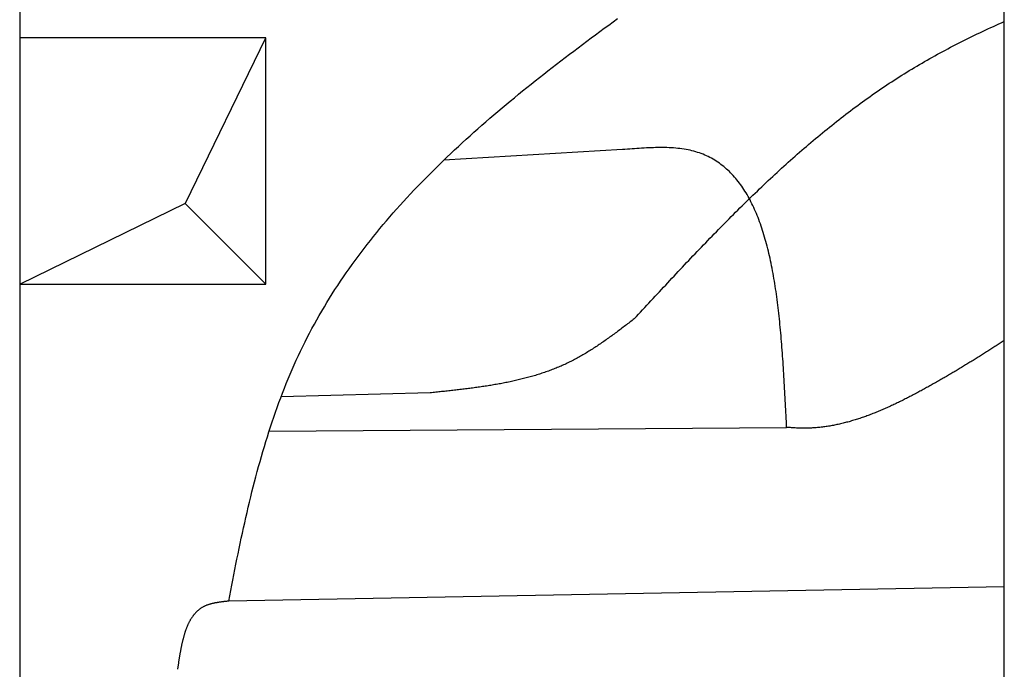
# Model space of a CAD drawing. Extents: x 1073 to 6773, y 5741 to 11866.
# Tile 4 of 54: x 1073 to 1473, y 8793 to 9057. Entities that reach past the tile are written whole.
import ezdxf

# ---------------------------------------------------------------- set-up
doc = ezdxf.new("R2010")
doc.units = 0
doc.layers.get('0').update_dxf_attribs({"linetype": 'CONTINUOUS'})
doc.layers.add('BREAKTHROUGH', color=1, linetype='CONTINUOUS')
doc.layers.add('CAR', color=10, linetype='CONTINUOUS')

msp = doc.modelspace()

# ---------------------------------------------------------------- linework, layer by layer
for p, q in [((1072.77, 11365.9), (1072.77, 5915.9)), ((1472.77, 8708.02), (1472.77, 10583.02))]:
    msp.add_line(p, q)
at = {"layer": 'BREAKTHROUGH'}
for p, q in [((1140.08, 8982.53), (1172.71, 9049.58)), ((1072.71, 8949.58), (1140.08, 8982.53)), ((1139.86, 8982.43), (1172.71, 8949.58))]:
    msp.add_line(p, q, dxfattribs=at)
msp.add_lwpolyline([(1172.71, 9049.58), (1072.71, 9049.58), (1072.71, 8949.58), (1172.71, 8949.58)], close=True, dxfattribs=at)
at = {"layer": 'CAR'}
for p, q in [((1317.66, 9004.22), (1245.01, 8999.91)), ((1239.53, 8905.5), (1178.92, 8903.82)), ((1174.08, 8889.94), (1384.33, 8891.48)), ((1472.77, 8826.74), (1157.73, 8820.94))]:
    msp.add_line(p, q, dxfattribs=at)
for points in [[(1157.73, 8820.94, 0), (1158.12, 8823.09, 0), (1158.52, 8825.22, 0), (1158.92, 8827.36, 0), (1159.33, 8829.5, 0), (1159.74, 8831.63, 0), (1160.16, 8833.76, 0), (1160.57, 8835.89, 0), (1161, 8838.01, 0), (1161.43, 8840.13, 0), (1161.86, 8842.25, 0), (1162.3, 8844.36, 0), (1162.75, 8846.47, 0), (1163.2, 8848.58, 0), (1163.66, 8850.68, 0), (1164.13, 8852.78, 0), (1164.6, 8854.88, 0), (1165.08, 8856.97, 0), (1165.57, 8859.05, 0), (1166.07, 8861.13, 0), (1166.57, 8863.21, 0), (1167.09, 8865.28, 0), (1167.61, 8867.35, 0), (1168.14, 8869.41, 0), (1168.68, 8871.46, 0), (1169.23, 8873.51, 0), (1169.79, 8875.56, 0), (1170.36, 8877.6, 0), (1170.93, 8879.63, 0), (1171.52, 8881.65, 0), (1172.13, 8883.67, 0), (1172.74, 8885.68, 0), (1173.36, 8887.69, 0), (1174, 8889.69, 0), (1174.64, 8891.68, 0), (1175.3, 8893.67, 0), (1175.97, 8895.64, 0), (1176.66, 8897.61, 0), (1177.36, 8899.57, 0), (1178.07, 8901.53, 0), (1178.79, 8903.47, 0), (1179.53, 8905.41, 0), (1180.28, 8907.34, 0), (1181.05, 8909.26, 0), (1181.83, 8911.17, 0), (1182.63, 8913.08, 0), (1183.44, 8914.97, 0), (1184.26, 8916.85, 0), (1185.11, 8918.73, 0), (1185.96, 8920.6, 0), (1186.84, 8922.45, 0), (1187.73, 8924.3, 0), (1188.64, 8926.14, 0), (1189.56, 8927.96, 0), (1190.5, 8929.78, 0), (1191.46, 8931.59, 0), (1192.44, 8933.38, 0), (1193.43, 8935.17, 0), (1194.44, 8936.95, 0), (1195.46, 8938.71, 0), (1196.5, 8940.47, 0), (1197.56, 8942.22, 0), (1198.63, 8943.96, 0), (1199.72, 8945.69, 0), (1200.82, 8947.41, 0), (1201.94, 8949.12, 0), (1203.07, 8950.83, 0), (1204.22, 8952.52, 0), (1205.38, 8954.21, 0), (1206.56, 8955.88, 0), (1207.75, 8957.55, 0), (1208.96, 8959.21, 0), (1210.18, 8960.86, 0), (1211.41, 8962.5, 0), (1212.66, 8964.14, 0), (1213.92, 8965.77, 0), (1215.2, 8967.39, 0), (1216.48, 8969, 0), (1217.79, 8970.6, 0), (1219.1, 8972.19, 0), (1220.43, 8973.78, 0), (1221.77, 8975.36, 0), (1223.12, 8976.94, 0), (1224.48, 8978.5, 0), (1225.86, 8980.06, 0), (1227.25, 8981.61, 0), (1228.65, 8983.15, 0), (1230.06, 8984.69, 0), (1231.49, 8986.22, 0), (1232.92, 8987.75, 0), (1234.37, 8989.26, 0), (1235.83, 8990.77, 0), (1237.29, 8992.28, 0), (1238.77, 8993.77, 0), (1240.26, 8995.27, 0), (1241.76, 8996.75, 0), (1243.27, 8998.23, 0), (1244.79, 8999.7, 0), (1246.32, 9001.17, 0), (1247.86, 9002.63, 0), (1249.41, 9004.09, 0), (1250.97, 9005.54, 0), (1252.54, 9006.98, 0), (1254.12, 9008.42, 0), (1255.7, 9009.85, 0), (1257.3, 9011.28, 0), (1258.9, 9012.7, 0), (1260.52, 9014.12, 0), (1262.14, 9015.54, 0), (1263.77, 9016.94, 0), (1265.4, 9018.35, 0), (1267.05, 9019.75, 0), (1268.7, 9021.14, 0), (1270.36, 9022.53, 0), (1272.03, 9023.92, 0), (1273.7, 9025.3, 0), (1275.38, 9026.68, 0), (1277.07, 9028.05, 0), (1278.77, 9029.42, 0), (1280.47, 9030.78, 0), (1282.18, 9032.14, 0), (1283.89, 9033.5, 0), (1285.61, 9034.86, 0), (1287.34, 9036.21, 0), (1289.07, 9037.55, 0), (1290.81, 9038.9, 0), (1292.55, 9040.24, 0), (1294.3, 9041.58, 0), (1296.06, 9042.91, 0), (1297.81, 9044.24, 0), (1299.58, 9045.57, 0), (1301.35, 9046.9, 0), (1303.12, 9048.22, 0), (1304.9, 9049.54, 0), (1306.68, 9050.86, 0), (1308.46, 9052.17, 0), (1310.25, 9053.49, 0), (1312.04, 9054.8, 0), (1313.84, 9056.11, 0), (1315.64, 9057.41, 0)], [(1322.43, 8935.55, 0), (1323.28, 8936.46, 0), (1324.13, 8937.38, 0), (1324.98, 8938.29, 0), (1325.83, 8939.21, 0), (1326.68, 8940.12, 0), (1327.52, 8941.04, 0), (1328.37, 8941.95, 0), (1329.22, 8942.87, 0), (1330.07, 8943.78, 0), (1330.92, 8944.7, 0), (1331.77, 8945.61, 0), (1332.62, 8946.53, 0), (1333.47, 8947.44, 0), (1334.32, 8948.35, 0), (1335.18, 8949.26, 0), (1336.03, 8950.17, 0), (1336.88, 8951.09, 0), (1337.73, 8952, 0), (1338.58, 8952.91, 0), (1339.44, 8953.81, 0), (1340.29, 8954.72, 0), (1341.15, 8955.63, 0), (1342, 8956.54, 0), (1342.86, 8957.44, 0), (1343.71, 8958.35, 0), (1344.57, 8959.25, 0), (1345.42, 8960.15, 0), (1346.28, 8961.05, 0), (1347.14, 8961.95, 0), (1348, 8962.85, 0), (1348.86, 8963.75, 0), (1349.72, 8964.65, 0), (1350.58, 8965.54, 0), (1351.44, 8966.44, 0), (1352.31, 8967.33, 0), (1353.17, 8968.22, 0), (1354.03, 8969.11, 0), (1354.9, 8970, 0), (1355.77, 8970.89, 0), (1356.63, 8971.78, 0), (1357.5, 8972.66, 0), (1358.37, 8973.54, 0), (1359.24, 8974.42, 0), (1360.11, 8975.3, 0), (1360.98, 8976.18, 0), (1361.86, 8977.06, 0), (1362.73, 8977.93, 0), (1363.61, 8978.8, 0), (1364.48, 8979.68, 0), (1365.36, 8980.54, 0), (1366.24, 8981.41, 0), (1367.12, 8982.28, 0), (1368, 8983.14, 0), (1368.89, 8984, 0), (1369.77, 8984.86, 0), (1370.65, 8985.72, 0), (1371.54, 8986.57, 0), (1372.43, 8987.42, 0), (1373.32, 8988.27, 0), (1374.21, 8989.12, 0), (1375.1, 8989.97, 0), (1375.99, 8990.81, 0), (1376.89, 8991.65, 0), (1377.79, 8992.49, 0), (1378.68, 8993.33, 0), (1379.58, 8994.16, 0), (1380.49, 8994.99, 0), (1381.39, 8995.82, 0), (1382.29, 8996.64, 0), (1383.2, 8997.47, 0), (1384.11, 8998.29, 0), (1385.02, 8999.11, 0), (1385.93, 8999.92, 0), (1386.84, 9000.73, 0), (1387.75, 9001.54, 0), (1388.67, 9002.35, 0), (1389.59, 9003.15, 0), (1390.51, 9003.95, 0), (1391.43, 9004.75, 0), (1392.35, 9005.54, 0), (1393.28, 9006.34, 0), (1394.21, 9007.12, 0), (1395.14, 9007.91, 0), (1396.07, 9008.69, 0), (1397, 9009.47, 0), (1397.94, 9010.25, 0), (1398.87, 9011.02, 0), (1399.81, 9011.79, 0), (1400.76, 9012.55, 0), (1401.7, 9013.31, 0), (1402.65, 9014.07, 0), (1403.59, 9014.83, 0), (1404.54, 9015.58, 0), (1405.5, 9016.33, 0), (1406.45, 9017.07, 0), (1407.41, 9017.81, 0), (1408.37, 9018.55, 0), (1409.33, 9019.28, 0), (1410.29, 9020.01, 0), (1411.26, 9020.74, 0), (1412.23, 9021.46, 0), (1413.2, 9022.18, 0), (1414.17, 9022.89, 0), (1415.15, 9023.6, 0), (1416.12, 9024.31, 0), (1417.11, 9025.01, 0), (1418.09, 9025.71, 0), (1419.07, 9026.4, 0), (1420.06, 9027.09, 0), (1421.05, 9027.78, 0), (1422.05, 9028.46, 0), (1423.04, 9029.13, 0), (1424.04, 9029.81, 0), (1425.04, 9030.48, 0), (1426.05, 9031.14, 0), (1427.05, 9031.8, 0), (1428.06, 9032.45, 0), (1429.08, 9033.1, 0), (1430.09, 9033.75, 0), (1431.11, 9034.39, 0), (1432.13, 9035.03, 0), (1433.15, 9035.66, 0), (1434.18, 9036.29, 0), (1435.21, 9036.91, 0), (1436.24, 9037.53, 0), (1437.28, 9038.15, 0), (1438.31, 9038.76, 0), (1439.35, 9039.37, 0), (1440.39, 9039.97, 0), (1441.44, 9040.57, 0), (1442.49, 9041.16, 0), (1443.54, 9041.75, 0), (1444.59, 9042.34, 0), (1445.64, 9042.92, 0), (1446.7, 9043.49, 0), (1447.76, 9044.07, 0), (1448.82, 9044.64, 0), (1449.89, 9045.2, 0), (1450.96, 9045.77, 0), (1452.03, 9046.32, 0), (1453.1, 9046.88, 0), (1454.17, 9047.43, 0), (1455.25, 9047.97, 0), (1456.33, 9048.52, 0), (1457.41, 9049.06, 0), (1458.49, 9049.59, 0), (1459.58, 9050.12, 0), (1460.67, 9050.65, 0), (1461.76, 9051.18, 0), (1462.85, 9051.7, 0), (1463.94, 9052.21, 0), (1465.04, 9052.73, 0), (1466.14, 9053.24, 0), (1467.24, 9053.75, 0), (1468.34, 9054.25, 0), (1469.45, 9054.75, 0), (1470.55, 9055.25, 0), (1471.66, 9055.74, 0), (1472.77, 9056.23, 0)], [(1384.33, 8891.48, 0), (1384.27, 8892.7, 0), (1384.21, 8893.92, 0), (1384.15, 8895.14, 0), (1384.09, 8896.36, 0), (1384.03, 8897.57, 0), (1383.97, 8898.79, 0), (1383.91, 8900.01, 0), (1383.85, 8901.22, 0), (1383.79, 8902.43, 0), (1383.72, 8903.65, 0), (1383.66, 8904.86, 0), (1383.59, 8906.07, 0), (1383.53, 8907.28, 0), (1383.46, 8908.49, 0), (1383.39, 8909.69, 0), (1383.32, 8910.89, 0), (1383.25, 8912.1, 0), (1383.18, 8913.3, 0), (1383.1, 8914.49, 0), (1383.02, 8915.69, 0), (1382.95, 8916.88, 0), (1382.87, 8918.07, 0), (1382.78, 8919.26, 0), (1382.7, 8920.44, 0), (1382.61, 8921.62, 0), (1382.53, 8922.8, 0), (1382.44, 8923.97, 0), (1382.34, 8925.15, 0), (1382.25, 8926.31, 0), (1382.15, 8927.48, 0), (1382.05, 8928.64, 0), (1381.95, 8929.79, 0), (1381.84, 8930.95, 0), (1381.73, 8932.1, 0), (1381.62, 8933.24, 0), (1381.5, 8934.38, 0), (1381.38, 8935.51, 0), (1381.26, 8936.65, 0), (1381.14, 8937.77, 0), (1381.01, 8938.89, 0), (1380.88, 8940.01, 0), (1380.74, 8941.12, 0), (1380.6, 8942.22, 0), (1380.46, 8943.33, 0), (1380.31, 8944.42, 0), (1380.16, 8945.51, 0), (1380.01, 8946.59, 0), (1379.85, 8947.67, 0), (1379.68, 8948.74, 0), (1379.52, 8949.81, 0), (1379.34, 8950.87, 0), (1379.17, 8951.92, 0), (1378.99, 8952.97, 0), (1378.8, 8954, 0), (1378.61, 8955.04, 0), (1378.41, 8956.06, 0), (1378.21, 8957.08, 0), (1378.01, 8958.09, 0), (1377.8, 8959.1, 0), (1377.58, 8960.1, 0), (1377.36, 8961.09, 0), (1377.13, 8962.07, 0), (1376.9, 8963.04, 0), (1376.66, 8964.01, 0), (1376.42, 8964.97, 0), (1376.17, 8965.92, 0), (1375.92, 8966.86, 0), (1375.66, 8967.79, 0), (1375.39, 8968.72, 0), (1375.12, 8969.64, 0), (1374.84, 8970.54, 0), (1374.55, 8971.44, 0), (1374.26, 8972.33, 0), (1373.96, 8973.21, 0), (1373.66, 8974.09, 0), (1373.35, 8974.95, 0), (1373.03, 8975.8, 0), (1372.71, 8976.64, 0), (1372.37, 8977.48, 0), (1372.04, 8978.3, 0), (1371.69, 8979.11, 0), (1371.34, 8979.92, 0), (1370.98, 8980.71, 0), (1370.61, 8981.49, 0), (1370.24, 8982.27, 0), (1369.85, 8983.03, 0), (1369.46, 8983.78, 0), (1369.07, 8984.52, 0), (1368.66, 8985.25, 0), (1368.25, 8985.97, 0), (1367.83, 8986.67, 0), (1367.4, 8987.37, 0), (1366.96, 8988.05, 0), (1366.52, 8988.72, 0), (1366.06, 8989.38, 0), (1365.6, 8990.03, 0), (1365.13, 8990.67, 0), (1364.65, 8991.29, 0), (1364.16, 8991.91, 0), (1363.67, 8992.51, 0), (1363.16, 8993.09, 0), (1362.65, 8993.67, 0), (1362.12, 8994.23, 0), (1361.59, 8994.78, 0), (1361.05, 8995.31, 0), (1360.5, 8995.84, 0), (1359.94, 8996.35, 0), (1359.37, 8996.84, 0), (1358.79, 8997.33, 0), (1358.2, 8997.8, 0), (1357.6, 8998.25, 0), (1357, 8998.69, 0), (1356.38, 8999.12, 0), (1355.75, 8999.53, 0), (1355.11, 8999.93, 0), (1354.46, 9000.32, 0), (1353.8, 9000.69, 0), (1353.14, 9001.04, 0), (1352.46, 9001.38, 0), (1351.77, 9001.71, 0), (1351.07, 9002.02, 0), (1350.36, 9002.32, 0), (1349.63, 9002.6, 0), (1348.9, 9002.86, 0), (1348.16, 9003.11, 0), (1347.4, 9003.35, 0), (1346.64, 9003.57, 0), (1345.86, 9003.77, 0), (1345.07, 9003.95, 0), (1344.27, 9004.13, 0), (1343.46, 9004.28, 0), (1342.64, 9004.42, 0), (1341.81, 9004.54, 0), (1340.96, 9004.65, 0), (1340.11, 9004.74, 0), (1339.25, 9004.82, 0), (1338.37, 9004.89, 0), (1337.49, 9004.95, 0), (1336.6, 9004.99, 0), (1335.7, 9005.02, 0), (1334.8, 9005.04, 0), (1333.89, 9005.05, 0), (1332.97, 9005.05, 0), (1332.04, 9005.05, 0), (1331.11, 9005.03, 0), (1330.17, 9005, 0), (1329.23, 9004.97, 0), (1328.28, 9004.93, 0), (1327.33, 9004.89, 0), (1326.38, 9004.84, 0), (1325.42, 9004.78, 0), (1324.46, 9004.72, 0), (1323.49, 9004.66, 0), (1322.52, 9004.59, 0), (1321.55, 9004.52, 0), (1320.58, 9004.45, 0), (1319.61, 9004.38, 0), (1318.64, 9004.3, 0), (1317.66, 9004.22, 0)], [(1322.43, 8935.55, 0), (1321.98, 8935.2, 0), (1321.52, 8934.85, 0), (1321.07, 8934.5, 0), (1320.61, 8934.16, 0), (1320.16, 8933.81, 0), (1319.71, 8933.47, 0), (1319.25, 8933.12, 0), (1318.8, 8932.78, 0), (1318.34, 8932.43, 0), (1317.89, 8932.09, 0), (1317.43, 8931.74, 0), (1316.98, 8931.4, 0), (1316.52, 8931.06, 0), (1316.06, 8930.72, 0), (1315.61, 8930.38, 0), (1315.15, 8930.04, 0), (1314.69, 8929.7, 0), (1314.23, 8929.36, 0), (1313.77, 8929.03, 0), (1313.31, 8928.69, 0), (1312.86, 8928.36, 0), (1312.39, 8928.03, 0), (1311.93, 8927.7, 0), (1311.47, 8927.37, 0), (1311.01, 8927.04, 0), (1310.55, 8926.72, 0), (1310.08, 8926.39, 0), (1309.62, 8926.07, 0), (1309.15, 8925.75, 0), (1308.69, 8925.43, 0), (1308.22, 8925.11, 0), (1307.75, 8924.8, 0), (1307.28, 8924.49, 0), (1306.82, 8924.18, 0), (1306.34, 8923.87, 0), (1305.87, 8923.56, 0), (1305.4, 8923.26, 0), (1304.93, 8922.96, 0), (1304.45, 8922.66, 0), (1303.98, 8922.36, 0), (1303.5, 8922.07, 0), (1303.02, 8921.78, 0), (1302.54, 8921.49, 0), (1302.06, 8921.2, 0), (1301.58, 8920.92, 0), (1301.1, 8920.64, 0), (1300.62, 8920.36, 0), (1300.13, 8920.09, 0), (1299.64, 8919.82, 0), (1299.16, 8919.55, 0), (1298.67, 8919.29, 0), (1298.18, 8919.02, 0), (1297.68, 8918.77, 0), (1297.19, 8918.51, 0), (1296.7, 8918.26, 0), (1296.2, 8918.01, 0), (1295.7, 8917.77, 0), (1295.2, 8917.53, 0), (1294.7, 8917.29, 0), (1294.2, 8917.06, 0), (1293.69, 8916.83, 0), (1293.19, 8916.61, 0), (1292.68, 8916.38, 0), (1292.17, 8916.16, 0), (1291.66, 8915.95, 0), (1291.15, 8915.74, 0), (1290.64, 8915.53, 0), (1290.12, 8915.32, 0), (1289.61, 8915.12, 0), (1289.09, 8914.92, 0), (1288.57, 8914.72, 0), (1288.06, 8914.53, 0), (1287.53, 8914.34, 0), (1287.01, 8914.15, 0), (1286.49, 8913.96, 0), (1285.96, 8913.78, 0), (1285.44, 8913.6, 0), (1284.91, 8913.43, 0), (1284.38, 8913.25, 0), (1283.85, 8913.08, 0), (1283.32, 8912.92, 0), (1282.79, 8912.75, 0), (1282.26, 8912.59, 0), (1281.72, 8912.43, 0), (1281.19, 8912.27, 0), (1280.65, 8912.12, 0), (1280.12, 8911.97, 0), (1279.58, 8911.82, 0), (1279.04, 8911.67, 0), (1278.5, 8911.53, 0), (1277.96, 8911.39, 0), (1277.41, 8911.25, 0), (1276.87, 8911.11, 0), (1276.33, 8910.98, 0), (1275.78, 8910.84, 0), (1275.23, 8910.71, 0), (1274.69, 8910.58, 0), (1274.14, 8910.46, 0), (1273.59, 8910.34, 0), (1273.04, 8910.21, 0), (1272.49, 8910.09, 0), (1271.93, 8909.98, 0), (1271.38, 8909.86, 0), (1270.83, 8909.75, 0), (1270.27, 8909.64, 0), (1269.72, 8909.53, 0), (1269.16, 8909.42, 0), (1268.61, 8909.31, 0), (1268.05, 8909.21, 0), (1267.49, 8909.11, 0), (1266.93, 8909, 0), (1266.37, 8908.91, 0), (1265.81, 8908.81, 0), (1265.25, 8908.71, 0), (1264.69, 8908.62, 0), (1264.12, 8908.53, 0), (1263.56, 8908.43, 0), (1263, 8908.34, 0), (1262.43, 8908.26, 0), (1261.87, 8908.17, 0), (1261.3, 8908.08, 0), (1260.74, 8908, 0), (1260.17, 8907.92, 0), (1259.6, 8907.83, 0), (1259.03, 8907.75, 0), (1258.47, 8907.67, 0), (1257.9, 8907.6, 0), (1257.33, 8907.52, 0), (1256.76, 8907.44, 0), (1256.19, 8907.37, 0), (1255.62, 8907.3, 0), (1255.05, 8907.22, 0), (1254.48, 8907.15, 0), (1253.9, 8907.08, 0), (1253.33, 8907.01, 0), (1252.76, 8906.94, 0), (1252.19, 8906.87, 0), (1251.61, 8906.8, 0), (1251.04, 8906.74, 0), (1250.47, 8906.67, 0), (1249.89, 8906.6, 0), (1249.32, 8906.54, 0), (1248.74, 8906.48, 0), (1248.17, 8906.41, 0), (1247.59, 8906.35, 0), (1247.02, 8906.29, 0), (1246.44, 8906.22, 0), (1245.87, 8906.16, 0), (1245.29, 8906.1, 0), (1244.71, 8906.04, 0), (1244.14, 8905.98, 0), (1243.56, 8905.92, 0), (1242.99, 8905.86, 0), (1242.41, 8905.8, 0), (1241.83, 8905.74, 0), (1241.26, 8905.68, 0), (1240.68, 8905.62, 0), (1240.1, 8905.56, 0), (1239.53, 8905.5, 0)], [(1472.77, 8926.72, 0), (1472.35, 8926.45, 0), (1471.93, 8926.18, 0), (1471.51, 8925.91, 0), (1471.09, 8925.64, 0), (1470.67, 8925.37, 0), (1470.25, 8925.1, 0), (1469.83, 8924.83, 0), (1469.41, 8924.56, 0), (1468.99, 8924.29, 0), (1468.56, 8924.02, 0), (1468.14, 8923.75, 0), (1467.72, 8923.48, 0), (1467.3, 8923.21, 0), (1466.87, 8922.94, 0), (1466.45, 8922.67, 0), (1466.03, 8922.4, 0), (1465.6, 8922.13, 0), (1465.18, 8921.87, 0), (1464.76, 8921.6, 0), (1464.33, 8921.33, 0), (1463.91, 8921.06, 0), (1463.48, 8920.8, 0), (1463.06, 8920.53, 0), (1462.63, 8920.26, 0), (1462.2, 8920, 0), (1461.78, 8919.73, 0), (1461.35, 8919.46, 0), (1460.92, 8919.2, 0), (1460.49, 8918.93, 0), (1460.07, 8918.67, 0), (1459.64, 8918.4, 0), (1459.21, 8918.14, 0), (1458.78, 8917.88, 0), (1458.35, 8917.61, 0), (1457.92, 8917.35, 0), (1457.49, 8917.08, 0), (1457.06, 8916.82, 0), (1456.63, 8916.56, 0), (1456.2, 8916.3, 0), (1455.76, 8916.03, 0), (1455.33, 8915.77, 0), (1454.9, 8915.51, 0), (1454.47, 8915.25, 0), (1454.03, 8914.99, 0), (1453.6, 8914.73, 0), (1453.16, 8914.47, 0), (1452.73, 8914.21, 0), (1452.29, 8913.95, 0), (1451.86, 8913.69, 0), (1451.42, 8913.43, 0), (1450.98, 8913.17, 0), (1450.54, 8912.92, 0), (1450.11, 8912.66, 0), (1449.67, 8912.4, 0), (1449.23, 8912.15, 0), (1448.79, 8911.89, 0), (1448.35, 8911.63, 0), (1447.91, 8911.38, 0), (1447.47, 8911.12, 0), (1447.02, 8910.87, 0), (1446.58, 8910.61, 0), (1446.14, 8910.36, 0), (1445.69, 8910.11, 0), (1445.25, 8909.85, 0), (1444.8, 8909.6, 0), (1444.36, 8909.35, 0), (1443.91, 8909.1, 0), (1443.47, 8908.85, 0), (1443.02, 8908.6, 0), (1442.57, 8908.35, 0), (1442.12, 8908.1, 0), (1441.67, 8907.85, 0), (1441.22, 8907.6, 0), (1440.77, 8907.35, 0), (1440.32, 8907.1, 0), (1439.87, 8906.86, 0), (1439.41, 8906.61, 0), (1438.96, 8906.36, 0), (1438.51, 8906.12, 0), (1438.05, 8905.87, 0), (1437.6, 8905.63, 0), (1437.14, 8905.39, 0), (1436.68, 8905.14, 0), (1436.23, 8904.9, 0), (1435.77, 8904.66, 0), (1435.31, 8904.42, 0), (1434.85, 8904.18, 0), (1434.39, 8903.94, 0), (1433.93, 8903.71, 0), (1433.47, 8903.47, 0), (1433.01, 8903.23, 0), (1432.55, 8903, 0), (1432.08, 8902.77, 0), (1431.62, 8902.53, 0), (1431.15, 8902.3, 0), (1430.69, 8902.07, 0), (1430.22, 8901.85, 0), (1429.76, 8901.62, 0), (1429.29, 8901.39, 0), (1428.82, 8901.17, 0), (1428.36, 8900.95, 0), (1427.89, 8900.72, 0), (1427.42, 8900.5, 0), (1426.95, 8900.29, 0), (1426.48, 8900.07, 0), (1426.01, 8899.85, 0), (1425.54, 8899.64, 0), (1425.06, 8899.43, 0), (1424.59, 8899.22, 0), (1424.12, 8899.01, 0), (1423.65, 8898.81, 0), (1423.17, 8898.6, 0), (1422.7, 8898.4, 0), (1422.22, 8898.2, 0), (1421.75, 8898, 0), (1421.27, 8897.8, 0), (1420.79, 8897.61, 0), (1420.32, 8897.41, 0), (1419.84, 8897.22, 0), (1419.36, 8897.04, 0), (1418.88, 8896.85, 0), (1418.4, 8896.67, 0), (1417.92, 8896.48, 0), (1417.44, 8896.31, 0), (1416.96, 8896.13, 0), (1416.48, 8895.95, 0), (1416, 8895.78, 0), (1415.52, 8895.61, 0), (1415.03, 8895.44, 0), (1414.55, 8895.28, 0), (1414.07, 8895.12, 0), (1413.58, 8894.96, 0), (1413.1, 8894.8, 0), (1412.61, 8894.65, 0), (1412.13, 8894.5, 0), (1411.64, 8894.35, 0), (1411.16, 8894.2, 0), (1410.67, 8894.06, 0), (1410.18, 8893.92, 0), (1409.69, 8893.78, 0), (1409.2, 8893.65, 0), (1408.72, 8893.52, 0), (1408.23, 8893.39, 0), (1407.74, 8893.27, 0), (1407.25, 8893.14, 0), (1406.76, 8893.03, 0), (1406.27, 8892.91, 0), (1405.78, 8892.8, 0), (1405.28, 8892.69, 0), (1404.79, 8892.58, 0), (1404.3, 8892.48, 0), (1403.81, 8892.38, 0), (1403.31, 8892.29, 0), (1402.82, 8892.2, 0), (1402.33, 8892.11, 0), (1401.83, 8892.02, 0), (1401.34, 8891.94, 0), (1400.84, 8891.86, 0), (1400.35, 8891.79, 0), (1399.85, 8891.72, 0), (1399.36, 8891.65, 0), (1398.86, 8891.59, 0), (1398.36, 8891.53, 0), (1397.87, 8891.48, 0), (1397.37, 8891.43, 0), (1396.87, 8891.38, 0), (1396.37, 8891.34, 0), (1395.87, 8891.3, 0), (1395.38, 8891.26, 0), (1394.88, 8891.23, 0), (1394.38, 8891.2, 0), (1393.88, 8891.18, 0), (1393.38, 8891.16, 0), (1392.88, 8891.15, 0), (1392.38, 8891.14, 0), (1391.88, 8891.13, 0), (1391.37, 8891.13, 0), (1390.87, 8891.13, 0), (1390.37, 8891.14, 0), (1389.87, 8891.15, 0), (1389.37, 8891.17, 0), (1388.86, 8891.19, 0), (1388.36, 8891.21, 0), (1387.86, 8891.24, 0), (1387.35, 8891.27, 0), (1386.85, 8891.3, 0), (1386.35, 8891.34, 0), (1385.84, 8891.37, 0), (1385.34, 8891.41, 0), (1384.84, 8891.44, 0), (1384.33, 8891.48, 0)], [(1157.73, 8820.94, 0), (1157.48, 8820.92, 0), (1157.22, 8820.89, 0), (1156.97, 8820.86, 0), (1156.72, 8820.84, 0), (1156.46, 8820.81, 0), (1156.21, 8820.78, 0), (1155.96, 8820.75, 0), (1155.71, 8820.72, 0), (1155.46, 8820.69, 0), (1155.21, 8820.66, 0), (1154.96, 8820.63, 0), (1154.71, 8820.6, 0), (1154.46, 8820.57, 0), (1154.21, 8820.54, 0), (1153.97, 8820.5, 0), (1153.72, 8820.47, 0), (1153.48, 8820.43, 0), (1153.23, 8820.39, 0), (1152.99, 8820.35, 0), (1152.75, 8820.31, 0), (1152.51, 8820.27, 0), (1152.27, 8820.22, 0), (1152.03, 8820.18, 0), (1151.8, 8820.13, 0), (1151.56, 8820.08, 0), (1151.33, 8820.03, 0), (1151.1, 8819.98, 0), (1150.87, 8819.92, 0), (1150.64, 8819.87, 0), (1150.41, 8819.81, 0), (1150.19, 8819.75, 0), (1149.97, 8819.68, 0), (1149.75, 8819.62, 0), (1149.53, 8819.55, 0), (1149.31, 8819.48, 0), (1149.1, 8819.4, 0), (1148.89, 8819.33, 0), (1148.68, 8819.25, 0), (1148.47, 8819.16, 0), (1148.26, 8819.08, 0), (1148.06, 8818.99, 0), (1147.86, 8818.9, 0), (1147.66, 8818.81, 0), (1147.47, 8818.71, 0), (1147.28, 8818.61, 0), (1147.09, 8818.5, 0), (1146.9, 8818.4, 0), (1146.72, 8818.29, 0), (1146.53, 8818.18, 0), (1146.35, 8818.06, 0), (1146.18, 8817.94, 0), (1146, 8817.82, 0), (1145.83, 8817.69, 0), (1145.66, 8817.57, 0), (1145.49, 8817.43, 0), (1145.33, 8817.3, 0), (1145.17, 8817.16, 0), (1145.01, 8817.02, 0), (1144.85, 8816.88, 0), (1144.69, 8816.74, 0), (1144.54, 8816.59, 0), (1144.39, 8816.44, 0), (1144.24, 8816.29, 0), (1144.1, 8816.13, 0), (1143.95, 8815.97, 0), (1143.81, 8815.81, 0), (1143.67, 8815.65, 0), (1143.53, 8815.48, 0), (1143.4, 8815.31, 0), (1143.26, 8815.14, 0), (1143.13, 8814.97, 0), (1143, 8814.79, 0), (1142.87, 8814.61, 0), (1142.75, 8814.43, 0), (1142.62, 8814.25, 0), (1142.5, 8814.06, 0), (1142.38, 8813.87, 0), (1142.26, 8813.68, 0), (1142.15, 8813.49, 0), (1142.03, 8813.3, 0), (1141.92, 8813.1, 0), (1141.81, 8812.9, 0), (1141.7, 8812.7, 0), (1141.59, 8812.5, 0), (1141.49, 8812.29, 0), (1141.38, 8812.08, 0), (1141.28, 8811.87, 0), (1141.18, 8811.66, 0), (1141.08, 8811.45, 0), (1140.98, 8811.23, 0), (1140.89, 8811.02, 0), (1140.79, 8810.8, 0), (1140.7, 8810.58, 0), (1140.61, 8810.35, 0), (1140.52, 8810.13, 0), (1140.43, 8809.9, 0), (1140.35, 8809.67, 0), (1140.26, 8809.44, 0), (1140.18, 8809.21, 0), (1140.09, 8808.98, 0), (1140.01, 8808.74, 0), (1139.93, 8808.51, 0), (1139.85, 8808.27, 0), (1139.78, 8808.03, 0), (1139.7, 8807.79, 0), (1139.63, 8807.54, 0), (1139.55, 8807.3, 0), (1139.48, 8807.06, 0), (1139.41, 8806.81, 0), (1139.34, 8806.56, 0), (1139.27, 8806.31, 0), (1139.2, 8806.06, 0), (1139.14, 8805.81, 0), (1139.07, 8805.55, 0), (1139.01, 8805.3, 0), (1138.94, 8805.04, 0), (1138.88, 8804.78, 0), (1138.82, 8804.53, 0), (1138.76, 8804.27, 0), (1138.7, 8804.01, 0), (1138.64, 8803.74, 0), (1138.58, 8803.48, 0), (1138.52, 8803.22, 0), (1138.47, 8802.95, 0), (1138.41, 8802.69, 0), (1138.35, 8802.42, 0), (1138.3, 8802.15, 0), (1138.25, 8801.88, 0), (1138.19, 8801.61, 0), (1138.14, 8801.34, 0), (1138.09, 8801.07, 0), (1138.04, 8800.8, 0), (1137.99, 8800.53, 0), (1137.94, 8800.25, 0), (1137.89, 8799.98, 0), (1137.84, 8799.7, 0), (1137.8, 8799.43, 0), (1137.75, 8799.15, 0), (1137.7, 8798.88, 0), (1137.66, 8798.6, 0), (1137.61, 8798.32, 0), (1137.56, 8798.04, 0), (1137.52, 8797.77, 0), (1137.47, 8797.49, 0), (1137.43, 8797.21, 0), (1137.39, 8796.93, 0), (1137.34, 8796.65, 0), (1137.3, 8796.37, 0), (1137.26, 8796.08, 0), (1137.21, 8795.8, 0), (1137.17, 8795.52, 0), (1137.13, 8795.24, 0), (1137.08, 8794.96, 0), (1137.04, 8794.68, 0), (1137, 8794.39, 0), (1136.96, 8794.11, 0), (1136.92, 8793.83, 0), (1136.87, 8793.55, 0), (1136.83, 8793.27, 0)]]:
    msp.add_polyline3d(points, dxfattribs=at)

doc.saveas('drawing.dxf')
